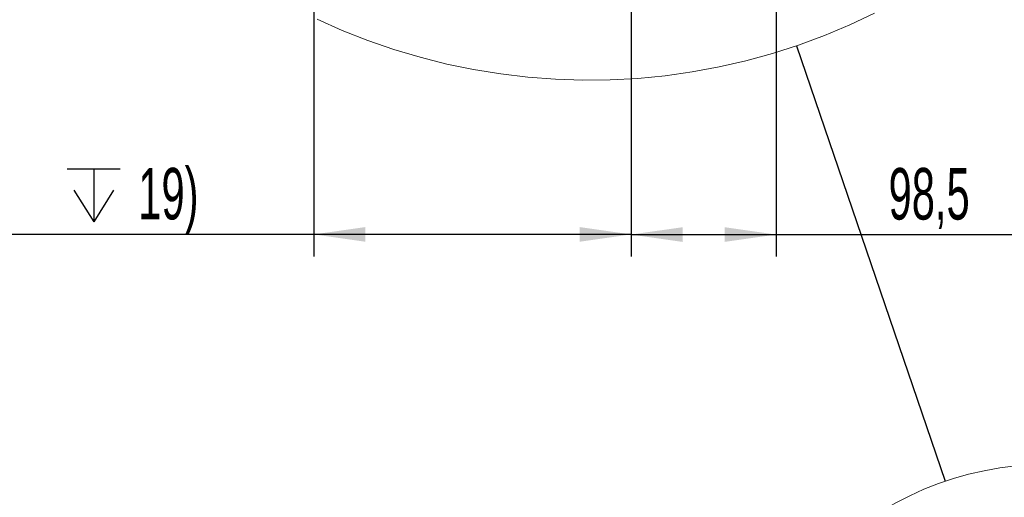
# Model space of a CAD drawing. Header units: millimetres. Extents: x 0 to 12115, y 0 to 8400.
# Tile 116 of 120: x 9439 to 10777, y 5471 to 6120. Entities that reach past the tile are written whole.
import ezdxf

# ---------------------------------------------------------------- set-up
doc = ezdxf.new("R2010")
doc.units = ezdxf.units.MM
doc.header["$LTSCALE"] = 20
doc.layers.add('SVART_TEXT', color=7, linetype='Continuous')
doc.styles.add('SLDTEXTSTYLE0', font='TXT', dxfattribs={"width": 0.605})
doc.dimstyles.new('SLDDIMSTYLE10', dxfattribs={"dimtxt": 70, "dimasz": 70, "dimexe": 0, "dimexo": 0.0625, "dimgap": 17.5, "dimtad": 1, "dimdec": 1, "dimlfac": 0.5, "dimrnd": 1e-09, "dimzin": 12, "dimdsep": 46, "dimtxsty": 'SLDTEXTSTYLE0', "dimsah": 1, "dimcen": 0.09, "dimadec": 0, "dimazin": 3, "dimtfac": 1, "dimtofl": 0, "dimtmove": 0, "dimatfit": 3, "dimfxl": 1, "dimfrac": 2, "dimtolj": 1, "dimtzin": 12, "dimarcsym": 0})
doc.dimstyles.new('SLDDIMSTYLE8', dxfattribs={"dimtxt": 0.18, "dimasz": 70, "dimexe": 0, "dimexo": 0.0625, "dimgap": 0, "dimtad": 0, "dimtih": 1, "dimtoh": 1, "dimdec": 0, "dimrnd": 1e-09, "dimzin": 0, "dimdsep": 46, "dimtxsty": 'Standard', "dimblk1": 'NONE', "dimblk2": 'NONE', "dimsah": 1, "dimcen": 0.09, "dimadec": 0, "dimazin": 0, "dimtfac": 70, "dimtdec": 0, "dimtofl": 0, "dimtmove": 0, "dimatfit": 3, "dimldrblk": 'NONE', "dimfxl": 1, "dimfrac": 2, "dimtolj": 1, "dimtzin": 0, "dimarcsym": 0})

# ---------------------------------------------------------------- blocks, each defined once
blk = doc.blocks.new('_None')
blk = doc.blocks.new('SW_SYMBOL_HOLE_DEPTH')
at = {"layer": 'SVART_TEXT', "color": 0}
for p, q in [((0, 17500), (16000, 17500)), ((8000, 17500), (8000, 1500)), ((2000, 11100), (8000, 1500)), ((14000, 11100), (8000, 1500))]:
    blk.add_line(p, q, dxfattribs=at)
blk = doc.blocks.new('_D_73')
at = {"layer": 'SVART_TEXT'}
for p, q in [((10269.8, 6948.7), (10269.8, 5798.2)), ((9838.8, 6566), (9838.8, 5798.2)), ((9838.8, 5828.2), (9017.1, 5828.2)), ((10269.8, 5828.2), (9838.8, 5828.2))]:
    blk.add_line(p, q, dxfattribs=at)
for points in [[(9838.8, 5828.2), (9908.8, 5818.2), (9908.8, 5838.2)], [(10269.8, 5828.2), (10199.8, 5838.2), (10199.8, 5818.2)]]:
    blk.add_solid(points, dxfattribs=at)
at = {"layer": 'SVART_TEXT', "xscale": 0.004511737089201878, "yscale": 0.004511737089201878, "zscale": 0.004511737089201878, "rotation": 359.9999999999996}
blk.add_blockref('SW_SYMBOL_HOLE_DEPTH', (9503.5, 5838.3), dxfattribs=at)
at = {"layer": 'SVART_TEXT', "char_height": 70, "attachment_point": 1, "style": 'SLDTEXTSTYLE0'}
for s, insert in [('(M12', (9284, 5918.6)), ('19)', (9600.2, 5918.6)), ('215,5', (9017.1, 5918.6))]:
    blk.add_mtext(s, dxfattribs=dict(at, insert=insert))
blk = doc.blocks.new('_D_74')
at = {"layer": 'SVART_TEXT'}
for p, q in [((10269.8, 6948.7), (10269.8, 5798)), ((10466.8, 6223.6), (10466.8, 5798)), ((10269.8, 5828), (10466.8, 5828)), ((10466.8, 5828), (11416.5, 5828))]:
    blk.add_line(p, q, dxfattribs=at)
for points in [[(10269.8, 5828), (10339.8, 5818), (10339.8, 5838)], [(10466.8, 5828), (10396.8, 5838), (10396.8, 5818)]]:
    blk.add_solid(points, dxfattribs=at)
at = {"layer": 'SVART_TEXT', "xscale": 0.004511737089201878, "yscale": 0.004511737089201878, "zscale": 0.004511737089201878}
blk.add_blockref('SW_SYMBOL_HOLE_DEPTH', (11180.9, 5838.1), dxfattribs=at)
at = {"layer": 'SVART_TEXT', "char_height": 70, "attachment_point": 1, "style": 'SLDTEXTSTYLE0'}
for s, insert in [('(2x M12', (10833, 5918.4)), ('19)', (11277.6, 5918.4)), ('98,5', (10619.6, 5918.4))]:
    blk.add_mtext(s, dxfattribs=dict(at, insert=insert))

msp = doc.modelspace()

# ---------------------------------------------------------------- linework, layer by layer
at = {"color": 7, "linetype": 'Continuous', "lineweight": 18, "flags": 128}
msp.add_lwpolyline([(9843.208653, 6120.525087), (9877.303642, 6105.377043), (9912.016702, 6091.704692), (9947.283965, 6079.533066), (9983.040643, 6068.884577), (10019.22093, 6059.778775), (10055.758339, 6052.232469), (10092.585695, 6046.259369), (10129.635242, 6041.870679), (10166.838866, 6039.074386), (10204.12818, 6037.875498), (10241.434601, 6038.276399), (10278.689534, 6040.276374), (10315.824479, 6043.871607), (10352.771154, 6049.055422), (10389.461622, 6055.818523), (10425.828424, 6064.148391), (10461.804685, 6074.02953), (10497.32424, 6085.444058), (10532.321808, 6098.370756), (10566.733015, 6112.78602), (10600.494605, 6128.663148)], dxfattribs=at)
at = {"color": 7, "linetype": 'Continuous', "lineweight": 18}
msp.add_circle((10836.942894, 5080.925345), 435.028039, dxfattribs=at)

# ---------------------------------------------------------------- dimensions: what is measured, and where the dimension line sits
at = {"layer": 'SVART_TEXT'}
for base, p2, text, picture, middle in [((9838.829399, 5828.162507), (9838.829399, 6570.019083), '<> (M12{\\fGDT;x}19)', '_D_73', (9378.140365, 5828.162507)), ((10466.829399, 5827.95071), (10466.829399, 6227.621464), '<> (2x M12{\\fGDT;x}19)', '_D_74', (11018.088168, 5827.95071))]:
    dim = msp.add_linear_dim(base=base, p1=(10269.829399, 6952.659746), p2=p2, text=text, dimstyle='SLDDIMSTYLE10', dxfattribs=at)
    dim.commit()
    dim.dimension.update_dxf_attribs({"geometry": picture, "text_midpoint": middle, "dimtype": 160})

# ---------------------------------------------------------------- leaders
at = {"color": 7, "linetype": 'Continuous', "lineweight": 18, "has_arrowhead": 0}
msp.add_leader([(10494.45416, 6084.458924), (10696.432861, 5492.636804)], dimstyle='SLDDIMSTYLE8', dxfattribs=at)

doc.saveas('drawing.dxf')
